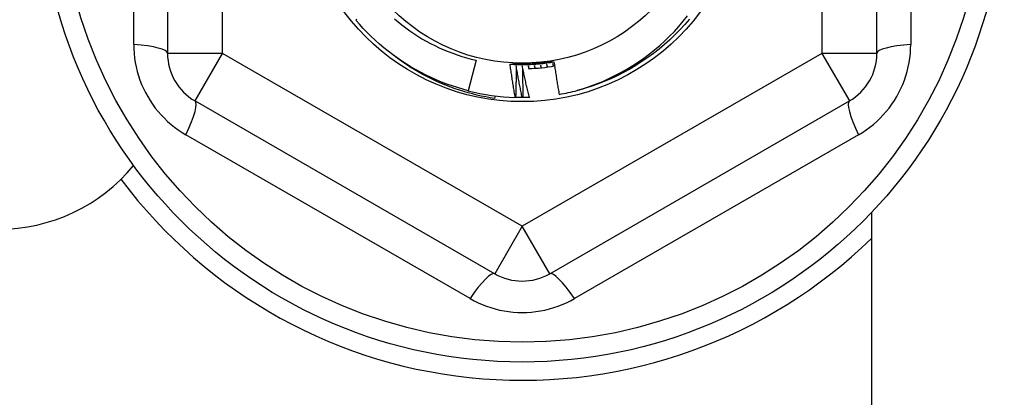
# Model space of a CAD drawing. Header units: inches. Extents: x 48.1 to 120.1, y 31.5 to 55.7.
# Tile 16 of 82: x 68.569 to 69.274, y 34.706 to 34.976. Entities that reach past the tile are written whole.
import ezdxf

# ---------------------------------------------------------------- set-up
doc = ezdxf.new("R2010")
doc.units = ezdxf.units.IN
doc.header["$MEASUREMENT"] = 0
doc.layers.add('Visible Edges(ANSI)', color=7, linetype='Continuous', lineweight=25)
doc.layers.add('Visible Tangent Edges(ANSI)', color=7, linetype='Continuous', lineweight=25)

msp = doc.modelspace()

# ---------------------------------------------------------------- linework, layer by layer
at = {"layer": 'Visible Edges(ANSI)'}
for p, q in [((68.67489, 35.19991), (68.67489, 34.95215)), ((69.18276, 34.95215), (69.18276, 35.19991)), ((68.89578, 34.94731), (68.89015, 34.9254)), ((68.69458, 34.91805), (68.90914, 34.79417)), ((68.90934, 34.92174), (68.90909, 34.91981)), ((68.9241, 34.92059), (68.92386, 34.9206)), ((68.92921, 34.92052), (68.9288, 34.92052)), ((68.93424, 34.92061), (68.93392, 34.9206)), ((68.94851, 34.79417), (69.16308, 34.91805)), ((69.17883, 34.83805), (69.17883, 34.30003))]:
    msp.add_line(p, q, dxfattribs=at)
at = {"layer": 'Visible Edges(ANSI)', "flags": 128}
for points in [[(68.81031, 34.97665), (68.80967, 34.97611)], [(68.89015, 34.9254), (68.88626, 34.92646), (68.88241, 34.92761), (68.87858, 34.92886), (68.87478, 34.93021), (68.87102, 34.93166), (68.8673, 34.93321), (68.86363, 34.93485), (68.85999, 34.93658), (68.8564, 34.93841), (68.85286, 34.94033), (68.84937, 34.94235), (68.84594, 34.94445), (68.84256, 34.94664), (68.83924, 34.94892), (68.83597, 34.95128), (68.83277, 34.95373), (68.82964, 34.95626), (68.82657, 34.95887), (68.82357, 34.96155), (68.82064, 34.96432), (68.81778, 34.96716), (68.815, 34.97007), (68.81229, 34.97305), (68.80967, 34.97611)], [(68.83732, 34.97701), (68.83997, 34.97475), (68.84269, 34.97257), (68.84546, 34.97045), (68.84829, 34.9684), (68.85116, 34.96643), (68.85409, 34.96454), (68.85706, 34.96272), (68.86008, 34.96098), (68.86315, 34.95932), (68.86626, 34.95774), (68.86941, 34.95624), (68.8726, 34.95483), (68.87582, 34.9535), (68.87907, 34.95225), (68.88236, 34.95109), (68.88567, 34.95001), (68.88902, 34.94902), (68.89239, 34.94812), (68.89578, 34.94731)], [(68.96826, 34.9256), (68.97289, 34.92702), (68.97747, 34.92858), (68.982, 34.93028), (68.98648, 34.93212), (68.99089, 34.93411), (68.99525, 34.93623), (68.99954, 34.93849), (69.00376, 34.94088), (69.00791, 34.94341), (69.01198, 34.94607), (69.01595, 34.94885), (69.01984, 34.95175), (69.02362, 34.95477), (69.02731, 34.9579), (69.03089, 34.96115), (69.03438, 34.96451), (69.03775, 34.96798), (69.04102, 34.97156), (69.04417, 34.97524), (69.04721, 34.97902)], [(69.04848, 34.9767), (69.04517, 34.97284), (69.04173, 34.96909), (69.03817, 34.96545), (69.0345, 34.96194), (69.03071, 34.95854), (69.02681, 34.95527), (69.02281, 34.95213), (69.01871, 34.94912), (69.01451, 34.94625), (69.01022, 34.94352), (69.00584, 34.94093), (69.00138, 34.93848), (68.99684, 34.93618), (68.99223, 34.93403), (68.98755, 34.93203), (68.98281, 34.93019), (68.97801, 34.9285), (68.97316, 34.92697), (68.96826, 34.9256)], [(68.90909, 34.91981), (68.90588, 34.92033), (68.90268, 34.92092), (68.8995, 34.92157), (68.89633, 34.92229), (68.89319, 34.92307), (68.89006, 34.92392), (68.88694, 34.92483), (68.88385, 34.9258), (68.88078, 34.92684), (68.87774, 34.92794), (68.87471, 34.92911), (68.87171, 34.93033), (68.86874, 34.93162), (68.86579, 34.93297), (68.86287, 34.93439), (68.85998, 34.93586), (68.85712, 34.93739), (68.85428, 34.93899), (68.85148, 34.94065), (68.84872, 34.94236), (68.84599, 34.94413), (68.8433, 34.94595), (68.84066, 34.94783), (68.83805, 34.94976)], [(68.92011, 34.94447), (68.92143, 34.94439), (68.92274, 34.94433), (68.92405, 34.94427), (68.92537, 34.94423), (68.92668, 34.94421), (68.928, 34.94419), (68.92932, 34.94419), (68.93063, 34.9442), (68.93195, 34.94423), (68.93326, 34.94427), (68.93458, 34.94432), (68.93589, 34.94439), (68.9372, 34.94446), (68.93852, 34.94455), (68.93983, 34.94466), (68.94114, 34.94477), (68.94245, 34.9449), (68.94375, 34.94505), (68.94506, 34.9452), (68.94637, 34.94537), (68.94767, 34.94555), (68.94897, 34.94574), (68.95027, 34.94595), (68.95157, 34.94617)], [(68.92011, 34.94447), (68.92076, 34.9445), (68.92141, 34.94454), (68.92206, 34.94458), (68.92271, 34.94461), (68.92336, 34.94465), (68.92401, 34.94468), (68.92466, 34.94472), (68.92532, 34.94475), (68.92597, 34.94479), (68.92662, 34.94482), (68.92727, 34.94486), (68.92792, 34.94489), (68.92857, 34.94493), (68.92922, 34.94496), (68.92988, 34.945), (68.93053, 34.94503), (68.93118, 34.94506), (68.93183, 34.9451), (68.93249, 34.94513), (68.93314, 34.94517), (68.93379, 34.9452), (68.93445, 34.94524), (68.9351, 34.94527), (68.93576, 34.94531)], [(68.92386, 34.9206), (68.92369, 34.92159), (68.92352, 34.92258), (68.92335, 34.92357), (68.92318, 34.92457), (68.92302, 34.92556), (68.92285, 34.92655), (68.92269, 34.92755), (68.92253, 34.92854), (68.92237, 34.92953), (68.92221, 34.93053), (68.92205, 34.93152), (68.92189, 34.93252), (68.92174, 34.93351), (68.92158, 34.93451), (68.92143, 34.9355), (68.92128, 34.9365), (68.92113, 34.93749), (68.92098, 34.93849), (68.92083, 34.93949), (68.92068, 34.94048), (68.92054, 34.94148), (68.9204, 34.94247), (68.92025, 34.94347), (68.92011, 34.94447)], [(68.93576, 34.94531), (68.93642, 34.94534), (68.93708, 34.94538), (68.93774, 34.94541), (68.9384, 34.94545), (68.93906, 34.94548), (68.93972, 34.94552), (68.94038, 34.94555), (68.94104, 34.94559), (68.9417, 34.94562), (68.94236, 34.94566), (68.94302, 34.94569), (68.94367, 34.94573), (68.94433, 34.94576), (68.94499, 34.9458), (68.94565, 34.94583), (68.94631, 34.94587), (68.94696, 34.94591), (68.94762, 34.94594), (68.94828, 34.94598), (68.94894, 34.94601), (68.94959, 34.94605), (68.95025, 34.94608), (68.95091, 34.94612), (68.95156, 34.94616)], [(68.95065, 34.94494), (68.95067, 34.94486), (68.95068, 34.94478), (68.9507, 34.9447), (68.95071, 34.94462), (68.95073, 34.94454), (68.95074, 34.94446), (68.95076, 34.94438), (68.95078, 34.9443), (68.95079, 34.94422), (68.95081, 34.94414), (68.95082, 34.94406), (68.95084, 34.94398), (68.95085, 34.9439), (68.95087, 34.94382), (68.95089, 34.94374), (68.9509, 34.94366), (68.95092, 34.94358), (68.95093, 34.94351), (68.95095, 34.94343), (68.95096, 34.94335), (68.95098, 34.94327), (68.95099, 34.94319), (68.95101, 34.94311), (68.95103, 34.94303)], [(68.95137, 34.94309), (68.95134, 34.94316), (68.95131, 34.94324), (68.95128, 34.94332), (68.95125, 34.94339), (68.95122, 34.94347), (68.95119, 34.94355), (68.95116, 34.94363), (68.95113, 34.9437), (68.9511, 34.94378), (68.95107, 34.94386), (68.95104, 34.94393), (68.95101, 34.94401), (68.95098, 34.94409), (68.95095, 34.94417), (68.95092, 34.94424), (68.95089, 34.94432), (68.95086, 34.9444), (68.95083, 34.94448), (68.9508, 34.94455), (68.95077, 34.94463), (68.95074, 34.94471), (68.95071, 34.94479), (68.95068, 34.94486), (68.95065, 34.94494)], [(68.95156, 34.94616), (68.9517, 34.94518), (68.95184, 34.9442), (68.95199, 34.94323), (68.95213, 34.94225), (68.95228, 34.94128), (68.95242, 34.9403), (68.95257, 34.93933), (68.95272, 34.93835), (68.95287, 34.93738), (68.95302, 34.9364), (68.95317, 34.93543), (68.95333, 34.93445), (68.95348, 34.93348), (68.95364, 34.93251), (68.9538, 34.93153), (68.95396, 34.93056), (68.95412, 34.92959), (68.95428, 34.92862), (68.95444, 34.92764), (68.95461, 34.92667), (68.95477, 34.9257), (68.95494, 34.92473), (68.95511, 34.92376), (68.95528, 34.92278)], [(68.9245, 34.94321), (68.9245, 34.94226), (68.92449, 34.94132), (68.92449, 34.94038), (68.92448, 34.93944), (68.92447, 34.9385), (68.92446, 34.93755), (68.92445, 34.93661), (68.92444, 34.93567), (68.92443, 34.93473), (68.92442, 34.93378), (68.9244, 34.93284), (68.92438, 34.9319), (68.92437, 34.93096), (68.92435, 34.93001), (68.92433, 34.92907), (68.92431, 34.92813), (68.92428, 34.92719), (68.92426, 34.92624), (68.92424, 34.9253), (68.92421, 34.92436), (68.92418, 34.92342), (68.92416, 34.92247), (68.92413, 34.92153), (68.9241, 34.92059)], [(68.9288, 34.92052), (68.92861, 34.92146), (68.92842, 34.9224), (68.92823, 34.92335), (68.92804, 34.92429), (68.92785, 34.92523), (68.92766, 34.92618), (68.92748, 34.92712), (68.92729, 34.92806), (68.92711, 34.92901), (68.92693, 34.92995), (68.92675, 34.9309), (68.92657, 34.93184), (68.92639, 34.93279), (68.92621, 34.93373), (68.92603, 34.93468), (68.92586, 34.93563), (68.92569, 34.93657), (68.92551, 34.93752), (68.92534, 34.93847), (68.92517, 34.93941), (68.925, 34.94036), (68.92483, 34.94131), (68.92467, 34.94226), (68.9245, 34.94321)], [(68.92888, 34.94314), (68.9289, 34.94219), (68.92893, 34.94125), (68.92896, 34.94031), (68.92898, 34.93937), (68.929, 34.93843), (68.92902, 34.93748), (68.92905, 34.93654), (68.92906, 34.9356), (68.92908, 34.93466), (68.9291, 34.93372), (68.92912, 34.93277), (68.92913, 34.93183), (68.92914, 34.93089), (68.92916, 34.92995), (68.92917, 34.929), (68.92918, 34.92806), (68.92919, 34.92712), (68.92919, 34.92618), (68.9292, 34.92523), (68.92921, 34.92429), (68.92921, 34.92335), (68.92921, 34.9224), (68.92921, 34.92146), (68.92921, 34.92052)], [(68.93392, 34.9206), (68.93369, 34.92154), (68.93347, 34.92247), (68.93325, 34.92341), (68.93303, 34.92434), (68.93281, 34.92528), (68.93259, 34.92622), (68.93238, 34.92716), (68.93216, 34.92809), (68.93195, 34.92903), (68.93174, 34.92997), (68.93152, 34.93091), (68.93131, 34.93185), (68.9311, 34.93279), (68.93089, 34.93373), (68.93069, 34.93466), (68.93048, 34.9356), (68.93028, 34.93655), (68.93007, 34.93749), (68.92987, 34.93843), (68.92967, 34.93937), (68.92947, 34.94031), (68.92927, 34.94125), (68.92907, 34.94219), (68.92888, 34.94314)], [(68.93325, 34.94321), (68.93325, 34.94313), (68.93326, 34.94305), (68.93327, 34.94297), (68.93327, 34.94289), (68.93328, 34.9428), (68.93328, 34.94272), (68.93329, 34.94264), (68.93329, 34.94256), (68.9333, 34.94248), (68.9333, 34.9424), (68.93331, 34.94232), (68.93331, 34.94224), (68.93332, 34.94216), (68.93332, 34.94207), (68.93333, 34.94199), (68.93333, 34.94191), (68.93334, 34.94183), (68.93334, 34.94175), (68.93335, 34.94167), (68.93335, 34.94159), (68.93336, 34.94151), (68.93336, 34.94143), (68.93337, 34.94134), (68.93337, 34.94126)], [(68.93372, 34.94128), (68.9337, 34.94136), (68.93368, 34.94144), (68.93366, 34.94152), (68.93364, 34.9416), (68.93362, 34.94168), (68.9336, 34.94176), (68.93358, 34.94184), (68.93356, 34.94192), (68.93354, 34.942), (68.93352, 34.94208), (68.9335, 34.94216), (68.93348, 34.94224), (68.93347, 34.94232), (68.93345, 34.9424), (68.93343, 34.94248), (68.93341, 34.94256), (68.93339, 34.94265), (68.93337, 34.94273), (68.93335, 34.94281), (68.93333, 34.94289), (68.93331, 34.94297), (68.93329, 34.94305), (68.93327, 34.94313), (68.93325, 34.94321)], [(68.93762, 34.94343), (68.93763, 34.94335), (68.93763, 34.94327), (68.93764, 34.94318), (68.93765, 34.9431), (68.93766, 34.94302), (68.93767, 34.94294), (68.93767, 34.94286), (68.93768, 34.94278), (68.93769, 34.9427), (68.9377, 34.94262), (68.9377, 34.94254), (68.93771, 34.94246), (68.93772, 34.94238), (68.93773, 34.94229), (68.93773, 34.94221), (68.93774, 34.94213), (68.93775, 34.94205), (68.93776, 34.94197), (68.93777, 34.94189), (68.93777, 34.94181), (68.93778, 34.94173), (68.93779, 34.94165), (68.9378, 34.94157), (68.9378, 34.94149)], [(68.93815, 34.94151), (68.93813, 34.94159), (68.93811, 34.94167), (68.93809, 34.94175), (68.93806, 34.94183), (68.93804, 34.94191), (68.93802, 34.94199), (68.938, 34.94207), (68.93798, 34.94215), (68.93795, 34.94223), (68.93793, 34.94231), (68.93791, 34.94239), (68.93789, 34.94247), (68.93786, 34.94255), (68.93784, 34.94263), (68.93782, 34.94271), (68.9378, 34.94279), (68.93777, 34.94287), (68.93775, 34.94295), (68.93773, 34.94303), (68.93771, 34.94311), (68.93769, 34.94319), (68.93766, 34.94327), (68.93764, 34.94335), (68.93762, 34.94343)], [(68.94198, 34.94379), (68.94199, 34.94371), (68.942, 34.94363), (68.94201, 34.94355), (68.94202, 34.94347), (68.94203, 34.94339), (68.94204, 34.9433), (68.94205, 34.94322), (68.94206, 34.94314), (68.94207, 34.94306), (68.94208, 34.94298), (68.94209, 34.9429), (68.9421, 34.94282), (68.94211, 34.94274), (68.94212, 34.94266), (68.94213, 34.94258), (68.94214, 34.9425), (68.94215, 34.94242), (68.94217, 34.94234), (68.94218, 34.94226), (68.94219, 34.94218), (68.9422, 34.9421), (68.94221, 34.94202), (68.94222, 34.94194), (68.94223, 34.94185)], [(68.94258, 34.94189), (68.94255, 34.94197), (68.94253, 34.94205), (68.9425, 34.94213), (68.94248, 34.94221), (68.94245, 34.94229), (68.94243, 34.94236), (68.9424, 34.94244), (68.94238, 34.94252), (68.94235, 34.9426), (68.94233, 34.94268), (68.9423, 34.94276), (68.94228, 34.94284), (68.94225, 34.94292), (68.94223, 34.943), (68.9422, 34.94308), (68.94218, 34.94316), (68.94215, 34.94323), (68.94213, 34.94331), (68.9421, 34.94339), (68.94208, 34.94347), (68.94205, 34.94355), (68.94203, 34.94363), (68.942, 34.94371), (68.94198, 34.94379)], [(68.94632, 34.94429), (68.94634, 34.94421), (68.94635, 34.94413), (68.94636, 34.94405), (68.94638, 34.94397), (68.94639, 34.94389), (68.9464, 34.94381), (68.94642, 34.94373), (68.94643, 34.94365), (68.94644, 34.94357), (68.94645, 34.94349), (68.94647, 34.94341), (68.94648, 34.94333), (68.94649, 34.94325), (68.94651, 34.94317), (68.94652, 34.94309), (68.94653, 34.94301), (68.94655, 34.94293), (68.94656, 34.94285), (68.94657, 34.94277), (68.94658, 34.94269), (68.9466, 34.94261), (68.94661, 34.94253), (68.94662, 34.94245), (68.94664, 34.94237)], [(68.94698, 34.94242), (68.94696, 34.94249), (68.94693, 34.94257), (68.9469, 34.94265), (68.94687, 34.94273), (68.94685, 34.94281), (68.94682, 34.94288), (68.94679, 34.94296), (68.94676, 34.94304), (68.94674, 34.94312), (68.94671, 34.9432), (68.94668, 34.94328), (68.94665, 34.94335), (68.94663, 34.94343), (68.9466, 34.94351), (68.94657, 34.94359), (68.94654, 34.94367), (68.94652, 34.94374), (68.94649, 34.94382), (68.94646, 34.9439), (68.94643, 34.94398), (68.94641, 34.94406), (68.94638, 34.94414), (68.94635, 34.94421), (68.94632, 34.94429)], [(68.9288, 34.92052), (68.9286, 34.92052), (68.92841, 34.92052), (68.92821, 34.92052), (68.92802, 34.92052), (68.92782, 34.92052), (68.92762, 34.92052), (68.92743, 34.92052), (68.92723, 34.92053), (68.92704, 34.92053), (68.92684, 34.92053), (68.92664, 34.92053), (68.92645, 34.92054), (68.92625, 34.92054), (68.92606, 34.92054), (68.92586, 34.92055), (68.92566, 34.92055), (68.92547, 34.92055), (68.92527, 34.92056), (68.92508, 34.92056), (68.92488, 34.92057), (68.92468, 34.92057), (68.92449, 34.92058), (68.92429, 34.92058), (68.9241, 34.92059)], [(68.93392, 34.9206), (68.93372, 34.92059), (68.93353, 34.92059), (68.93333, 34.92058), (68.93313, 34.92058), (68.93294, 34.92057), (68.93274, 34.92057), (68.93255, 34.92056), (68.93235, 34.92056), (68.93215, 34.92055), (68.93196, 34.92055), (68.93176, 34.92055), (68.93157, 34.92054), (68.93137, 34.92054), (68.93117, 34.92054), (68.93098, 34.92053), (68.93078, 34.92053), (68.93059, 34.92053), (68.93039, 34.92053), (68.93019, 34.92052), (68.93, 34.92052), (68.9298, 34.92052), (68.92961, 34.92052), (68.92941, 34.92052), (68.92921, 34.92052)]]:
    msp.add_lwpolyline(points, dxfattribs=at)
at = {"layer": 'Visible Edges(ANSI)'}
for radius in [0.34516, 0.15846, 0.13091]:
    msp.add_circle((68.92883, 35.07603), radius, dxfattribs=at)
for centre, radius, start, end in [((68.71426, 34.95215), 0.03937, 180, 240), ((69.14339, 34.95215), 0.03937, 300, 0), ((68.92883, 35.07603), 0.13484, 271.89804, 279.89218), ((68.92883, 35.07603), 0.15551, 255.6, 268.16968), ((68.92883, 35.07603), 0.15551, 279.79381, 284.688), ((68.55383, 34.95103), 0.125, 270, 320.69037), ((68.92883, 35.07603), 0.35827, 216.68995, 314.25094), ((68.92883, 34.82827), 0.03937, 240, 300)]:
    msp.add_arc(centre, radius, start, end, dxfattribs=at)
at = {"layer": 'Visible Tangent Edges(ANSI)'}
for p, q in [((68.71426, 34.95215), (68.71426, 35.19991)), ((69.14339, 35.19991), (69.14339, 34.95215)), ((68.65066, 34.95854), (68.65066, 35.19352)), ((69.207, 35.19352), (69.207, 34.95854)), ((68.71426, 34.95215), (68.67489, 34.95215)), ((68.69458, 34.91805), (68.71426, 34.95215)), ((68.92883, 34.82827), (68.71426, 34.95215)), ((69.14339, 34.95215), (68.92883, 34.82827)), ((69.18276, 34.95215), (69.14339, 34.95215)), ((69.14339, 34.95215), (69.16308, 34.91805)), ((68.89149, 34.77639), (68.688, 34.89387)), ((69.16966, 34.89387), (68.96617, 34.77639)), ((68.92883, 34.82827), (68.90914, 34.79417)), ((68.94851, 34.79417), (68.92883, 34.82827))]:
    msp.add_line(p, q, dxfattribs=at)
at = {"layer": 'Visible Tangent Edges(ANSI)', "flags": 128}
for points in [[(68.65066, 34.95854), (68.65073, 34.95533), (68.65094, 34.9521), (68.65129, 34.94887), (68.65178, 34.94564), (68.65242, 34.94244), (68.65319, 34.93926), (68.6541, 34.93612), (68.65515, 34.93303), (68.65634, 34.92998), (68.65766, 34.92699), (68.65911, 34.92405), (68.66068, 34.92118), (68.66239, 34.91838), (68.66421, 34.91566), (68.66614, 34.91302), (68.66819, 34.91048), (68.67034, 34.90803), (68.6726, 34.90567), (68.67496, 34.90342), (68.67742, 34.90128), (68.67995, 34.89925), (68.68256, 34.89733), (68.68525, 34.89554), (68.688, 34.89387)], [(69.16966, 34.89387), (69.17241, 34.89554), (69.17509, 34.89733), (69.1777, 34.89925), (69.18024, 34.90128), (69.18269, 34.90342), (69.18505, 34.90567), (69.18731, 34.90803), (69.18947, 34.91048), (69.19152, 34.91302), (69.19345, 34.91566), (69.19527, 34.91838), (69.19697, 34.92118), (69.19855, 34.92405), (69.2, 34.92699), (69.20132, 34.92998), (69.2025, 34.93303), (69.20355, 34.93612), (69.20446, 34.93926), (69.20524, 34.94244), (69.20587, 34.94564), (69.20637, 34.94887), (69.20672, 34.9521), (69.20693, 34.95533), (69.207, 34.95854)], [(68.89149, 34.77639), (68.89431, 34.77484), (68.89721, 34.7734), (68.90018, 34.77209), (68.90322, 34.77091), (68.90632, 34.76986), (68.90946, 34.76894), (68.91263, 34.76816), (68.91583, 34.76752), (68.91906, 34.76702), (68.92231, 34.76667), (68.92558, 34.76646), (68.92886, 34.76639), (68.93214, 34.76646), (68.9354, 34.76667), (68.93865, 34.76703), (68.94188, 34.76753), (68.94508, 34.76817), (68.94825, 34.76896), (68.95138, 34.76988), (68.95446, 34.77093), (68.95749, 34.77211), (68.96045, 34.77341), (68.96335, 34.77484), (68.96617, 34.77639)]]:
    msp.add_lwpolyline(points, dxfattribs=at)
at = {"layer": 'Visible Tangent Edges(ANSI)'}
msp.add_circle((68.92883, 35.07603), 0.33084, dxfattribs=at)
for centre, major_axis, start_param, end_param in [((68.63552, 34.95215), (0.03937, 0), 0, 1.176113), ((69.22213, 34.95215), (-0.03937, 0), 5.107073, 6.283185), ((68.67489, 34.88396), (0.01969, 0.0341), 5.107073, 6.283185), ((69.18276, 34.88396), (-0.01969, 0.0341), 0, 1.176113), ((68.88946, 34.76008), (0.01969, 0.0341), 0, 1.176113), ((68.9682, 34.76008), (-0.01969, 0.0341), 5.107073, 6.283185)]:
    msp.add_ellipse(centre, major_axis=major_axis, ratio=0.175929, start_param=start_param, end_param=end_param, dxfattribs=at)

doc.saveas('drawing.dxf')
